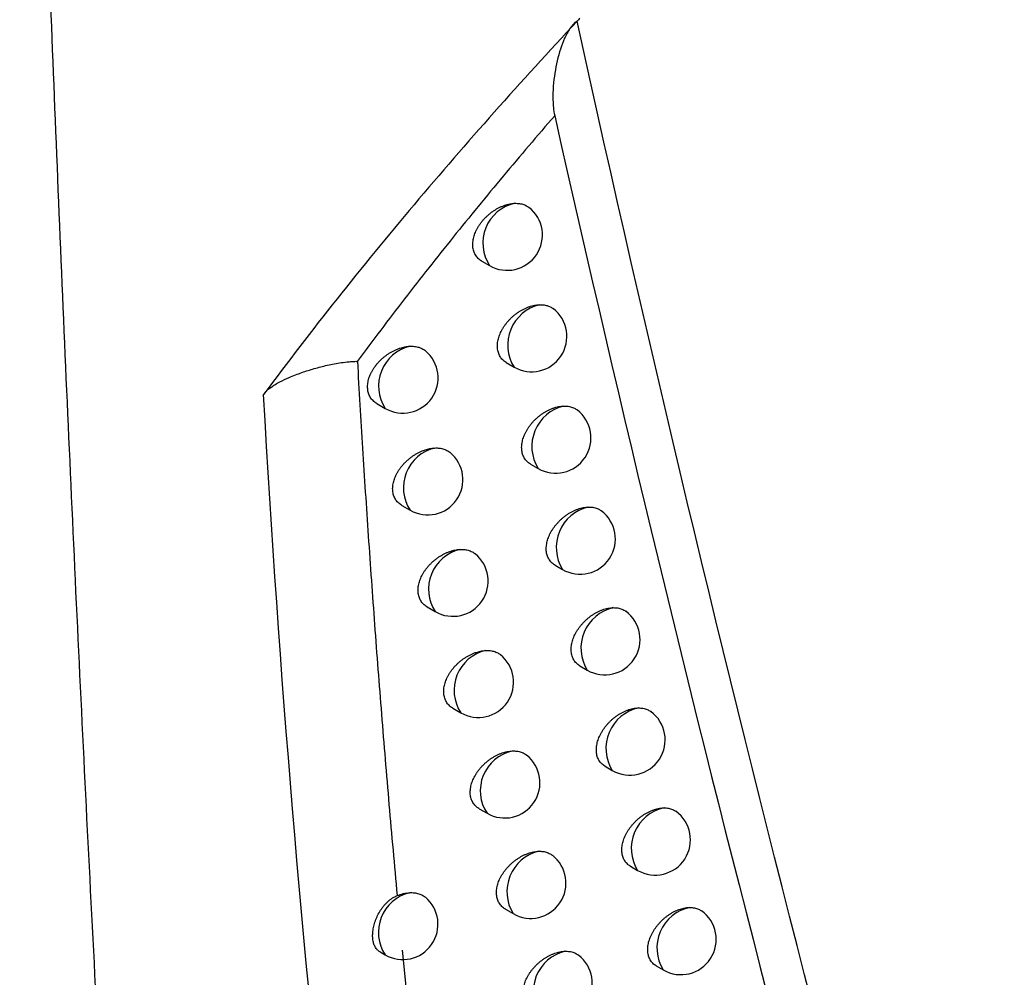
# Model space of a CAD drawing. Header units: millimetres. Extents: x -3.03 to 0.78, y -0.23 to 0.59.
# Tile 159 of 165: x 0.6116 to 0.6256, y 0.3117 to 0.3253. Entities that reach past the tile are written whole.
import ezdxf

# ---------------------------------------------------------------- set-up
doc = ezdxf.new("R2010")
doc.units = ezdxf.units.MM

msp = doc.modelspace()

# ---------------------------------------------------------------- linework, layer by layer
at = {"color": 7, "linetype": 'Continuous', "lineweight": 25}
for p, q in [((0.618139, 0.321851), (0.61825, 0.321787)), ((0.618487, 0.320411), (0.618597, 0.320348)), ((0.61665, 0.319831), (0.61677, 0.319761)), ((0.618831, 0.318972), (0.618939, 0.318909)), ((0.617005, 0.318385), (0.617122, 0.318317)), ((0.619179, 0.317537), (0.619285, 0.317476)), ((0.617364, 0.316945), (0.61748, 0.316878)), ((0.619531, 0.316108), (0.619635, 0.316048)), ((0.617727, 0.315509), (0.617841, 0.315444)), ((0.619888, 0.314684), (0.619991, 0.314625)), ((0.618103, 0.314082), (0.618215, 0.314017)), ((0.62025, 0.313265), (0.62035, 0.313207)), ((0.618474, 0.312657), (0.618584, 0.312593)), ((0.616697, 0.31205), (0.616768, 0.312009)), ((0.617011, 0.312074), (0.61709, 0.311269)), ((0.620616, 0.311851), (0.620715, 0.311794))]:
    msp.add_line(p, q, dxfattribs=at)
at = {"color": 9, "linetype": 'Continuous', "lineweight": 25}
for centre, radius, start, end in [((0.618733, 0.322106), 0.0005786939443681, 102.477704, 213.458937), ((0.619099, 0.320659), 0.0005908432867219, 103.901602, 211.76866), ((0.617256, 0.320079), 0.0005807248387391, 103.935062, 213.178066), ((0.61944, 0.319221), 0.0005901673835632, 103.552131, 211.845406), ((0.617608, 0.318635), 0.0005802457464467, 103.662736, 213.245151), ((0.619785, 0.317788), 0.0005894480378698, 103.182278, 211.92693), ((0.617964, 0.317196), 0.0005797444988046, 103.375607, 213.315313), ((0.620135, 0.31636), 0.0005886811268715, 102.790744, 212.013693), ((0.618325, 0.315762), 0.0005792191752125, 103.072869, 213.38879), ((0.620489, 0.314937), 0.0005878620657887, 102.376106, 212.106214), ((0.618697, 0.314336), 0.0005786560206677, 102.74576, 213.467461), ((0.620847, 0.313519), 0.000586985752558, 101.936806, 212.205081), ((0.619087, 0.312905), 0.0005910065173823, 104.197402, 211.760087), ((0.617253, 0.312327), 0.0005804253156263, 104.014091, 213.219198), ((0.62121, 0.312107), 0.0005860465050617, 101.471126, 212.310956), ((0.61946, 0.311486), 0.0005903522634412, 103.852589, 211.834954)]:
    msp.add_arc(centre, radius, start, end, dxfattribs=at)
at = {"color": 7, "linetype": 'Continuous', "lineweight": 25}
for centre, radius, end in [((0.6185, 0.32222), 0.0005, 51.920234), ((0.618847, 0.320781), 0.0005, 52.337075), ((0.61702, 0.320194), 0.0005, 50.057443), ((0.619188, 0.319342), 0.0005, 52.730242), ((0.617372, 0.31875), 0.0005, 50.477044), ((0.619535, 0.317909), 0.0005, 53.111771), ((0.61773, 0.317311), 0.0005000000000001, 50.884255), ((0.619885, 0.316481), 0.0005, 53.390768), ((0.618091, 0.315877), 0.0005, 51.278929), ((0.620241, 0.315058), 0.0005, 53.733459), ((0.618465, 0.31445), 0.0005, 51.752333), ((0.6206, 0.31364), 0.0005000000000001, 54.157194), ((0.618834, 0.313026), 0.0005000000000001, 52.165764), ((0.617018, 0.312442), 0.0005, 50.114254), ((0.620965, 0.312227), 0.0005, 54.502604), ((0.619208, 0.311608), 0.0005, 52.514299)]:
    msp.add_arc(centre, radius, 240.002688, end, dxfattribs=at)
for points, knots in [([(0.6368380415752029, 0.2916635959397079), (0.6355100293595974, 0.2961325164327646), (0.6342726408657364, 0.3006824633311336), (0.6319835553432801, 0.3099308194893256), (0.6309309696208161, 0.3146302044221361), (0.6290106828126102, 0.32417972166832), (0.6281425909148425, 0.3290318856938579), (0.6265928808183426, 0.3388675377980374), (0.625911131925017, 0.3438528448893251), (0.624735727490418, 0.3539588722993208), (0.6242403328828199, 0.3590824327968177), (0.6234381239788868, 0.36943760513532), (0.6231313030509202, 0.3746715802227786), (0.6224931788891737, 0.390542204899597), (0.6224405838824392, 0.4013468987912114), (0.622774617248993, 0.4123787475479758)], [0, 0, 0, 0, 0.125, 0.125, 0.2500000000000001, 0.2500000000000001, 0.3750000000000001, 0.3750000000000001, 0.5000000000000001, 0.5000000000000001, 0.6250000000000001, 0.6250000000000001, 0.7500000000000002, 0.7500000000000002, 1, 1, 1, 1]), ([(0.6135796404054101, 0.296241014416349), (0.6135166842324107, 0.2971817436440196), (0.6133912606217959, 0.2990558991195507), (0.6132135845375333, 0.3018623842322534), (0.6130443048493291, 0.3046513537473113), (0.6128839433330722, 0.3074231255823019), (0.6127321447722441, 0.3101774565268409), (0.6125887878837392, 0.3129142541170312), (0.6124536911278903, 0.3156333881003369), (0.6123266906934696, 0.318334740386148), (0.6122076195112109, 0.3210181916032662), (0.612096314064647, 0.3236836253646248), (0.611992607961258, 0.3263309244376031), (0.6118963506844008, 0.3289599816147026), (0.6118073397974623, 0.3315706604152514), (0.6117255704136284, 0.3341629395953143), (0.6116503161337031, 0.3367363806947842), (0.6116055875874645, 0.3384476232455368), (0.6115833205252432, 0.3392995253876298)], [0, 0, 0, 0, 0.0663551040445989, 0.132195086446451, 0.1975202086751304, 0.2623307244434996, 0.3266268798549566, 0.3904089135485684, 0.4536770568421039, 0.5164315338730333, 0.5786725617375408, 0.6404003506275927, 0.7016151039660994, 0.7623170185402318, 0.8225062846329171, 0.8821830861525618, 0.9413476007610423, 1, 1, 1, 1]), ([(0.6194921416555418, 0.3252554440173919), (0.6186962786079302, 0.3244014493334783), (0.6179222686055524, 0.323532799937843), (0.6164334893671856, 0.3217663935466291), (0.6157203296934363, 0.320870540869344), (0.6150444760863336, 0.3199597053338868)], [0, 0, 0, 0, 0.5, 0.5, 1, 1, 1, 1]), ([(0.6194922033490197, 0.3252555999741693), (0.6194488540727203, 0.3252302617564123), (0.61941791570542, 0.3251911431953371), (0.6193613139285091, 0.3251071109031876), (0.6193369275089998, 0.325060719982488), (0.6192709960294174, 0.3249139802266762), (0.6192369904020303, 0.3248070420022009), (0.6191834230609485, 0.3245800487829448), (0.6191638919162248, 0.3244595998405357), (0.6191496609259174, 0.3242683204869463), (0.6191474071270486, 0.3242027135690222), (0.6191512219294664, 0.3240652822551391), (0.6191558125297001, 0.3239945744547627), (0.6191739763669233, 0.323913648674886)], [0, 0, 0, 0, 0.1249999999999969, 0.1249999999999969, 0.2499999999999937, 0.2499999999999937, 0.4999999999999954, 0.4999999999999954, 0.7499999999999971, 0.7499999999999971, 0.8749999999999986, 0.8749999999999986, 1, 1, 1, 1]), ([(0.6191739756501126, 0.3239136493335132), (0.6190514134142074, 0.3237713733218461), (0.6188063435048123, 0.3234868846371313), (0.6184441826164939, 0.3230571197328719), (0.6180863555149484, 0.3226252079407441), (0.6177333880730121, 0.3221908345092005), (0.6173852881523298, 0.3217539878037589), (0.6170423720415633, 0.3213145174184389), (0.6167042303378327, 0.3208725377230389), (0.6164836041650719, 0.3205759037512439), (0.6163732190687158, 0.3204274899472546)], [0, 0, 0, 0, 0.124936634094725, 0.2498176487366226, 0.3746802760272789, 0.4995614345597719, 0.6244977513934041, 0.7495255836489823, 0.874681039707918, 1, 1, 1, 1]), ([(0.6181389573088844, 0.3218511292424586), (0.6181376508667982, 0.3218517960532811), (0.6181272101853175, 0.3218571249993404), (0.6181097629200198, 0.3218699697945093), (0.6180867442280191, 0.3218897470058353), (0.6180664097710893, 0.32191276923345), (0.6180492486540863, 0.3219379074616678), (0.6180353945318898, 0.3219647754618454), (0.6180246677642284, 0.3219931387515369), (0.6180168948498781, 0.3220236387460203), (0.6180123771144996, 0.3220553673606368), (0.6180110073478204, 0.3220878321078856), (0.6180126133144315, 0.3221208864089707), (0.6180172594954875, 0.3221551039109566), (0.6180249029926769, 0.3221897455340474), (0.618035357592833, 0.322224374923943), (0.6180485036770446, 0.3222589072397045), (0.6180644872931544, 0.3222936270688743), (0.6180831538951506, 0.3223280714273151), (0.6181042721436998, 0.3223618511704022), (0.6181277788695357, 0.3223949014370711), (0.6181537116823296, 0.3224271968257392), (0.6181819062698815, 0.3224584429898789), (0.6182120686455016, 0.3224882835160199), (0.61824415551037, 0.3225166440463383), (0.6182780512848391, 0.3225433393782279), (0.6183134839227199, 0.3225680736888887), (0.6183500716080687, 0.3225905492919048), (0.6183877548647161, 0.3226106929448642), (0.6184263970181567, 0.3226283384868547), (0.6184644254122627, 0.3226427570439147), (0.6185013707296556, 0.322654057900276), (0.6185371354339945, 0.3226624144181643), (0.618572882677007, 0.3226683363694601), (0.6185962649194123, 0.3226699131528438), (0.6186079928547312, 0.3226707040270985)], [0, 0, 0, 0, 0.0045009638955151, 0.0359703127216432, 0.0676707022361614, 0.1001140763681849, 0.1328201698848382, 0.1631191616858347, 0.1936378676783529, 0.224856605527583, 0.2563198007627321, 0.2858413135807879, 0.315569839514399, 0.3459489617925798, 0.3765514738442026, 0.4060199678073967, 0.4356877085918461, 0.4659746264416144, 0.4964713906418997, 0.5265953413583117, 0.5569183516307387, 0.5878572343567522, 0.6190039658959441, 0.6502045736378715, 0.6816111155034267, 0.7136572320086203, 0.7459204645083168, 0.7781656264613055, 0.8106280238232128, 0.8437722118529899, 0.8771510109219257, 0.9073979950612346, 0.9378239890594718, 0.9688141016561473, 1, 1, 1, 1]), ([(0.6186079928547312, 0.3226707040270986), (0.6186303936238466, 0.3226706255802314), (0.618664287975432, 0.3226705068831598), (0.6187062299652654, 0.3226623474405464), (0.6187361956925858, 0.3226533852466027), (0.6187718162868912, 0.3226387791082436), (0.6187938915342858, 0.3226229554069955), (0.6188081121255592, 0.3226127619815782)], [0, 0, 0, 0, 0.2909845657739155, 0.4402854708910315, 0.5906845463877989, 0.7363242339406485, 1, 1, 1, 1]), ([(0.6184873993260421, 0.3204111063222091), (0.6184861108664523, 0.3204117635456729), (0.6184757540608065, 0.3204170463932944), (0.6184584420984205, 0.3204298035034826), (0.6184355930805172, 0.32044946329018), (0.61841540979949, 0.3204723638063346), (0.6183983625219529, 0.320497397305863), (0.6183845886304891, 0.320524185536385), (0.6183739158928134, 0.3205524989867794), (0.6183661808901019, 0.3205829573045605), (0.6183616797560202, 0.3206146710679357), (0.6183603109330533, 0.3206471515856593), (0.6183619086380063, 0.3206802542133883), (0.6183665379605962, 0.3207145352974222), (0.6183741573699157, 0.3207492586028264), (0.6183845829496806, 0.3207839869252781), (0.6183976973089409, 0.3208186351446), (0.6184136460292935, 0.3208534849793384), (0.6184322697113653, 0.3208880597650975), (0.6184533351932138, 0.3209219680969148), (0.61847677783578, 0.3209551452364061), (0.6185026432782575, 0.3209875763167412), (0.618530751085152, 0.3210189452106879), (0.6185608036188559, 0.321048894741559), (0.6185927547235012, 0.3210773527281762), (0.6186265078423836, 0.3211041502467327), (0.6186617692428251, 0.3211289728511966), (0.6186981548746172, 0.3211515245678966), (0.6187356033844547, 0.321171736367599), (0.6187740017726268, 0.321189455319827), (0.6188120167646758, 0.3212040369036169), (0.6188491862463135, 0.3212155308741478), (0.6188854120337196, 0.321224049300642), (0.6189216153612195, 0.3212300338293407), (0.6189452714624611, 0.321231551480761), (0.6189571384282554, 0.3212323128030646)], [0, 0, 0, 0, 0.00445351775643, 0.0357979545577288, 0.0673718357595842, 0.099682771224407, 0.1322539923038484, 0.1624943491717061, 0.1929534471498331, 0.2241090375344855, 0.2555076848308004, 0.2850171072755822, 0.3147332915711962, 0.3450993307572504, 0.3756885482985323, 0.4051537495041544, 0.4348183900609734, 0.4651032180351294, 0.4955984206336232, 0.5256907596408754, 0.5559824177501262, 0.5868913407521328, 0.6180088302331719, 0.6491237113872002, 0.6804445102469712, 0.7124053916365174, 0.7445837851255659, 0.7766830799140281, 0.8089990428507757, 0.8419953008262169, 0.8752257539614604, 0.9059261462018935, 0.9368160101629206, 0.9683040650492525, 1, 1, 1, 1]), ([(0.6189571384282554, 0.3212323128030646), (0.6189793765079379, 0.3212321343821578), (0.6190130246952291, 0.321231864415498), (0.6190545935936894, 0.3212234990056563), (0.6190842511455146, 0.3212143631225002), (0.6191181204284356, 0.321200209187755), (0.6191387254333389, 0.3211851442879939), (0.6191515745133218, 0.3211757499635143)], [0, 0, 0, 0, 0.2976512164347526, 0.4503726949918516, 0.6042175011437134, 0.7531938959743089, 1, 1, 1, 1]), ([(0.6166498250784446, 0.3198307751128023), (0.6166483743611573, 0.3198315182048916), (0.6166375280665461, 0.3198370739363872), (0.6166194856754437, 0.3198503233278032), (0.6165958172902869, 0.3198705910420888), (0.6165749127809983, 0.3198941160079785), (0.616557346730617, 0.3199196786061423), (0.6165432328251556, 0.3199468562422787), (0.6165323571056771, 0.3199753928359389), (0.6165245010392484, 0.3200060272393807), (0.6165199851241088, 0.3200377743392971), (0.6165186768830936, 0.3200701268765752), (0.6165203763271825, 0.3201029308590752), (0.6165251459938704, 0.320136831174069), (0.6165329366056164, 0.3201710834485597), (0.6165435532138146, 0.3202052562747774), (0.6165568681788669, 0.3202392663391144), (0.6165730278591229, 0.3202734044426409), (0.616591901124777, 0.3203072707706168), (0.6166132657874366, 0.3203404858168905), (0.6166370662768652, 0.3203729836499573), (0.6166633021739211, 0.3204046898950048), (0.6166918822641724, 0.3204354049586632), (0.6167225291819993, 0.320464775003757), (0.6167552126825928, 0.3204927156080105), (0.6167897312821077, 0.3205189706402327), (0.6168259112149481, 0.3205433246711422), (0.6168633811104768, 0.3205654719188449), (0.6169020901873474, 0.3205853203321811), (0.6169417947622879, 0.3206026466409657), (0.6169798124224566, 0.3206163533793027), (0.617015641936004, 0.3206268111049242), (0.6170491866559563, 0.3206344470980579), (0.6170827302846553, 0.3206400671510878), (0.6171047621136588, 0.3206418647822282), (0.617115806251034, 0.320642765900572)], [0, 0, 0, 0, 0.0049421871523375, 0.0369502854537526, 0.0691965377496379, 0.1022122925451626, 0.1355016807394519, 0.1660398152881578, 0.1968017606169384, 0.2282786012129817, 0.2600057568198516, 0.2895710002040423, 0.3193441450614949, 0.3497703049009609, 0.3804204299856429, 0.4099084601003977, 0.4395948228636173, 0.4698956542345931, 0.5004039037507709, 0.5306817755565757, 0.5611576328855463, 0.5922434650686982, 0.6235340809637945, 0.6551321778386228, 0.6869363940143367, 0.7193783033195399, 0.7520357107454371, 0.7849490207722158, 0.8180821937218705, 0.851904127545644, 0.885962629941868, 0.9141188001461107, 0.942411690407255, 0.971132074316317, 1, 1, 1, 1]), ([(0.617115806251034, 0.3206427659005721), (0.6171273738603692, 0.3206432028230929), (0.6171505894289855, 0.3206440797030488), (0.6171843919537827, 0.3206416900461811), (0.6172173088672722, 0.3206364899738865), (0.6172485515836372, 0.3206282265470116), (0.617277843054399, 0.3206171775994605), (0.6173048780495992, 0.3206032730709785), (0.6173258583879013, 0.3205899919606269), (0.6173368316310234, 0.3205803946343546), (0.6173403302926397, 0.3205773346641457)], [0, 0, 0, 0, 0.1318196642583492, 0.264554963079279, 0.4001777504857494, 0.536798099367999, 0.6690952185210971, 0.8023173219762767, 0.9369717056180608, 0.9999999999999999, 0.9999999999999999, 0.9999999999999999, 0.9999999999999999]), ([(0.6150444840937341, 0.319959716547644), (0.6150510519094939, 0.3199698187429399), (0.615065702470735, 0.3199923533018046), (0.6150999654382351, 0.3200253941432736), (0.6151458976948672, 0.3200615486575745), (0.6152050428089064, 0.3200997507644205), (0.6152906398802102, 0.3201472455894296), (0.6154171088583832, 0.3202070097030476), (0.6155791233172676, 0.3202690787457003), (0.6157605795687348, 0.320326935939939), (0.6159458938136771, 0.3203747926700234), (0.6161119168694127, 0.3204071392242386), (0.6162335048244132, 0.3204219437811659), (0.6162985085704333, 0.3204270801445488), (0.6163337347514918, 0.3204280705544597), (0.6163582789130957, 0.3204300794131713), (0.6163679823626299, 0.3204272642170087), (0.616370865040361, 0.320426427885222)], [0, 0, 0, 0, 0.0341882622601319, 0.0762623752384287, 0.1264684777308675, 0.1845965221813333, 0.2499338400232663, 0.3588210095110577, 0.499873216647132, 0.6244452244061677, 0.7491611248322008, 0.874481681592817, 0.9371901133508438, 0.9623296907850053, 0.9828532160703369, 0.9949060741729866, 1, 1, 1, 1]), ([(0.6163744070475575, 0.3204290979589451), (0.6163982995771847, 0.3200178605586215), (0.6164463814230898, 0.3191902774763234), (0.6165280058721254, 0.317945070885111), (0.6166173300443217, 0.3166874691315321), (0.6167154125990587, 0.3154179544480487), (0.6168216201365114, 0.3141362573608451), (0.6168992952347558, 0.3132796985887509), (0.6169383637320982, 0.3128488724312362)], [0, 0, 0, 0, 0.1616291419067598, 0.3252659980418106, 0.4909158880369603, 0.6585843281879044, 0.8282770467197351, 1, 1, 1, 1]), ([(0.6188309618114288, 0.3189717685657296), (0.6188296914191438, 0.3189724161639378), (0.6188194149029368, 0.3189776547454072), (0.61880223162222, 0.3189903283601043), (0.6187795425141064, 0.3190098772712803), (0.6187595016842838, 0.3190326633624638), (0.6187425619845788, 0.3190575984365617), (0.6187288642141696, 0.3190843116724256), (0.6187182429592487, 0.3191125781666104), (0.6187105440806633, 0.319142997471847), (0.6187060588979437, 0.3191746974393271), (0.6187046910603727, 0.3192071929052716), (0.6187062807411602, 0.3192403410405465), (0.6187108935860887, 0.3192746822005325), (0.6187184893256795, 0.3193094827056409), (0.6187288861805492, 0.3193443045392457), (0.6187419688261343, 0.3193790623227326), (0.618757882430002, 0.319414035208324), (0.618776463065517, 0.3194487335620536), (0.6187974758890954, 0.3194827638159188), (0.6188208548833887, 0.3195160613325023), (0.6188466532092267, 0.3195486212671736), (0.618874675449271, 0.3195801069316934), (0.6189046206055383, 0.3196101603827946), (0.618936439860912, 0.3196387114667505), (0.618970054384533, 0.3196656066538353), (0.6190051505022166, 0.3196905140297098), (0.6190413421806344, 0.3197131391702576), (0.6190785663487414, 0.3197334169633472), (0.6191167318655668, 0.3197512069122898), (0.6191547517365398, 0.3197659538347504), (0.6191921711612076, 0.3197776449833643), (0.6192288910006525, 0.3197863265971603), (0.619265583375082, 0.3197923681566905), (0.6192895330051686, 0.31979381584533), (0.6193015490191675, 0.3197945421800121)], [0, 0, 0, 0, 0.0044039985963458, 0.0356250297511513, 0.0670739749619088, 0.0992543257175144, 0.1316926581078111, 0.1618710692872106, 0.1922672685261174, 0.2233565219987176, 0.25468748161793, 0.2841781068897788, 0.3138752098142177, 0.3442213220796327, 0.3747903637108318, 0.4042447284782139, 0.4338986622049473, 0.4641735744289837, 0.4946593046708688, 0.5247139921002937, 0.5549681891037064, 0.5858407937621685, 0.6169225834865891, 0.6479490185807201, 0.6791812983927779, 0.7110539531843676, 0.7431444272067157, 0.7750993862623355, 0.8072704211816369, 0.8401201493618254, 0.873203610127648, 0.9043792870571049, 0.9357557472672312, 0.9677673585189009, 1, 1, 1, 1]), ([(0.6193015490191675, 0.3197945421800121), (0.6193236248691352, 0.3197942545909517), (0.6193570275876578, 0.319793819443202), (0.6193982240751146, 0.3197852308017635), (0.6194275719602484, 0.3197759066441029), (0.6194597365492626, 0.3197622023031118), (0.6194789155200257, 0.319747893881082), (0.6194904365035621, 0.3197392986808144)], [0, 0, 0, 0, 0.3045586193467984, 0.460824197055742, 0.6182391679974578, 0.7706727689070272, 1, 1, 1, 1]), ([(0.6170047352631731, 0.3183851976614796), (0.6170033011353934, 0.318385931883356), (0.6169925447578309, 0.318391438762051), (0.6169746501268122, 0.3184045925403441), (0.616951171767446, 0.3184247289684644), (0.6169304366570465, 0.3184481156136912), (0.6169129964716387, 0.3184735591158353), (0.6168989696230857, 0.3185006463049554), (0.6168881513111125, 0.3185291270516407), (0.6168803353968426, 0.3185597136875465), (0.6168758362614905, 0.3185914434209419), (0.6168745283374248, 0.318623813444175), (0.616876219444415, 0.3186566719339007), (0.6168809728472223, 0.3186906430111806), (0.6168887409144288, 0.3187249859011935), (0.6168993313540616, 0.3187592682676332), (0.6169126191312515, 0.3187934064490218), (0.616928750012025, 0.318827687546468), (0.6169475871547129, 0.3188616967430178), (0.6169689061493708, 0.3188950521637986), (0.6169926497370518, 0.3189276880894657), (0.6170188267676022, 0.3189595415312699), (0.6170473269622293, 0.3189903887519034), (0.617077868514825, 0.3190198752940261), (0.6171104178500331, 0.3190479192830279), (0.6171447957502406, 0.3190742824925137), (0.6171808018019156, 0.3190987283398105), (0.6172180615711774, 0.3191209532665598), (0.6172565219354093, 0.3191408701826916), (0.6172959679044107, 0.3191582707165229), (0.6173338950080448, 0.31917210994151), (0.6173698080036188, 0.3191827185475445), (0.6174036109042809, 0.3191904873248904), (0.6174374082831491, 0.3191961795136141), (0.6174595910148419, 0.3191979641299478), (0.6174707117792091, 0.3191988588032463)], [0, 0, 0, 0, 0.004906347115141, 0.0367990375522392, 0.0689281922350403, 0.1018204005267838, 0.1349835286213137, 0.165485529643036, 0.1962104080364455, 0.2276466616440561, 0.2593317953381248, 0.2889161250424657, 0.3187082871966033, 0.3491532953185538, 0.3798222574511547, 0.4093403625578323, 0.4390572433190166, 0.469390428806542, 0.4999318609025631, 0.5302085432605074, 0.5606837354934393, 0.5917711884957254, 0.6230644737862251, 0.6545999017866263, 0.6863416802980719, 0.7187225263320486, 0.7513195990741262, 0.7840992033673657, 0.8170982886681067, 0.8507853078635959, 0.8847087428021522, 0.9131624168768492, 0.9417588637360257, 0.9708022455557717, 1, 1, 1, 1]), ([(0.6174707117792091, 0.3191988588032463), (0.6174822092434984, 0.3191992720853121), (0.6175052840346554, 0.3192001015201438), (0.6175388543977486, 0.3191976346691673), (0.6175715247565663, 0.3191923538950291), (0.6176025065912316, 0.3191840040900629), (0.6176315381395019, 0.3191728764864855), (0.6176582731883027, 0.3191588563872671), (0.6176779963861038, 0.3191462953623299), (0.6176878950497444, 0.3191375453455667), (0.6176903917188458, 0.3191353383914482)], [0, 0, 0, 0, 0.1341825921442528, 0.2692972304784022, 0.4073511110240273, 0.5464204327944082, 0.681089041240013, 0.8166992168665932, 0.9537673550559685, 1, 1, 1, 1]), ([(0.6191789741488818, 0.3175374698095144), (0.6191777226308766, 0.3175381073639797), (0.6191675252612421, 0.3175433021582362), (0.6191504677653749, 0.3175558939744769), (0.6191279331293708, 0.317575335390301), (0.6191080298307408, 0.3175980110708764), (0.6190911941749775, 0.3176228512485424), (0.6190775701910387, 0.3176494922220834), (0.6190669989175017, 0.3176777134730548), (0.6190593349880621, 0.3177080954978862), (0.6190548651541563, 0.3177397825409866), (0.6190534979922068, 0.3177722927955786), (0.6190550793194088, 0.3178054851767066), (0.6190596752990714, 0.3178398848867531), (0.6190672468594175, 0.3178747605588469), (0.6190776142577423, 0.3179096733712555), (0.6190906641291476, 0.3179445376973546), (0.6191065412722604, 0.3179796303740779), (0.6191250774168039, 0.3180144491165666), (0.6191460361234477, 0.3180485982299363), (0.6191693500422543, 0.3180820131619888), (0.6191950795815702, 0.3181146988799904), (0.6192230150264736, 0.3181462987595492), (0.6192528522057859, 0.3181764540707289), (0.6192845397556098, 0.3182050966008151), (0.6193180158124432, 0.3182320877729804), (0.6193529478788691, 0.318257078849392), (0.6193889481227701, 0.318279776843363), (0.6194259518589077, 0.318300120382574), (0.6194638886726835, 0.3183179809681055), (0.6195019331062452, 0.3183329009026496), (0.6195396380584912, 0.3183447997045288), (0.619576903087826, 0.3183536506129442), (0.619614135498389, 0.3183597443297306), (0.6196384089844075, 0.3183611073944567), (0.6196505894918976, 0.3183617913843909)], [0, 0, 0, 0, 0.0043501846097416, 0.0354453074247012, 0.0667668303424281, 0.0988142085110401, 0.1311173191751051, 0.1612283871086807, 0.191556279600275, 0.2225737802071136, 0.253831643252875, 0.2832959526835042, 0.3129664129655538, 0.3432849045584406, 0.3738260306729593, 0.4032613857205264, 0.4328963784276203, 0.463152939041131, 0.4936206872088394, 0.5236302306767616, 0.5538394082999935, 0.5846679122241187, 0.6157061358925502, 0.6466384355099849, 0.6777764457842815, 0.7095549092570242, 0.7415514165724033, 0.7733588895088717, 0.8053818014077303, 0.8380816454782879, 0.8710146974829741, 0.9027037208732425, 0.9346061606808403, 0.9671851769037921, 1, 1, 1, 1]), ([(0.6196505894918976, 0.3183617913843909), (0.6196724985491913, 0.3183613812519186), (0.6197056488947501, 0.3183607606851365), (0.6197464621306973, 0.3183519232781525), (0.6197754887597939, 0.3183423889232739), (0.6198059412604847, 0.3183291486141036), (0.6198236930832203, 0.3183156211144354), (0.6198338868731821, 0.3183078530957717)], [0, 0, 0, 0, 0.3119629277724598, 0.4720275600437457, 0.6332695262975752, 0.7894090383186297, 0.9999999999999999, 0.9999999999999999, 0.9999999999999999, 0.9999999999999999]), ([(0.6173638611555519, 0.3169447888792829), (0.6173624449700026, 0.316945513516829), (0.6173517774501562, 0.3169509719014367), (0.6173340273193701, 0.3169640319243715), (0.6173107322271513, 0.3169840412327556), (0.6172901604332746, 0.3170072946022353), (0.6172728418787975, 0.3170326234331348), (0.6172588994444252, 0.3170596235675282), (0.6172481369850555, 0.3170880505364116), (0.6172403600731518, 0.3171185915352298), (0.6172358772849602, 0.3171503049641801), (0.6172345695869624, 0.3171826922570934), (0.6172362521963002, 0.3172156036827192), (0.6172409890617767, 0.3172496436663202), (0.6172487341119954, 0.3172840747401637), (0.6172592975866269, 0.3173184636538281), (0.6172725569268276, 0.3173527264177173), (0.6172886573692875, 0.317387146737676), (0.6173074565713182, 0.317421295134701), (0.6173287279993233, 0.3174547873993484), (0.6173524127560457, 0.3174875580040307), (0.6173785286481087, 0.3175195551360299), (0.6174069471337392, 0.3175505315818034), (0.6174373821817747, 0.3175801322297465), (0.6174697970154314, 0.3176082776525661), (0.6175040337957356, 0.3176347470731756), (0.6175398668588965, 0.3176592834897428), (0.6175769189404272, 0.3176815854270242), (0.6176151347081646, 0.317701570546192), (0.6176543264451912, 0.3177190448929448), (0.6176921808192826, 0.3177330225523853), (0.6177282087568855, 0.3177437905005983), (0.6177623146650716, 0.3177516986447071), (0.6177964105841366, 0.3177574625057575), (0.6178187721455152, 0.3177592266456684), (0.6178299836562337, 0.3177601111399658)], [0, 0, 0, 0, 0.004864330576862, 0.0366409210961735, 0.0686523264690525, 0.101420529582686, 0.134457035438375, 0.1649185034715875, 0.1956019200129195, 0.226993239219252, 0.2586320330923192, 0.2882284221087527, 0.3180325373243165, 0.3484892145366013, 0.3791697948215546, 0.4087101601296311, 0.4384496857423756, 0.4688071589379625, 0.4993736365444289, 0.529642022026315, 0.5601093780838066, 0.5911910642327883, 0.6224795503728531, 0.6539471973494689, 0.6856213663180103, 0.7179357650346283, 0.7504670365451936, 0.7831108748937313, 0.815973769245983, 0.8495236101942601, 0.8833096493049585, 0.9120951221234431, 0.9410301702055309, 0.9704340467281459, 1, 1, 1, 1]), ([(0.6178299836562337, 0.3177601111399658), (0.6178414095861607, 0.3177604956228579), (0.6178643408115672, 0.3177612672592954), (0.6178976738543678, 0.3177587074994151), (0.6179300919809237, 0.3177533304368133), (0.6179608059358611, 0.317744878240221), (0.617989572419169, 0.317733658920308), (0.6180159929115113, 0.3177195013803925), (0.6180344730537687, 0.3177076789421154), (0.6180433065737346, 0.3176997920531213), (0.6180448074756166, 0.3176984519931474)], [0, 0, 0, 0, 0.1366666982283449, 0.2742826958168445, 0.4148923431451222, 0.5565362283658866, 0.6936979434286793, 0.8318186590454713, 0.9714243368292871, 1, 1, 1, 1]), ([(0.6195314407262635, 0.3161082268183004), (0.6195302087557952, 0.3161088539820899), (0.6195200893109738, 0.3161140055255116), (0.6195031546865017, 0.3161265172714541), (0.6194807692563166, 0.3161458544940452), (0.6194609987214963, 0.3161684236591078), (0.6194442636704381, 0.3161931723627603), (0.6194307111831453, 0.3162197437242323), (0.619420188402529, 0.3162479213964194), (0.6194125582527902, 0.3162782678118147), (0.6194081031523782, 0.3163099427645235), (0.619406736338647, 0.3163424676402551), (0.6194083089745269, 0.3163757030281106), (0.6194128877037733, 0.3164101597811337), (0.6194204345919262, 0.3164451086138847), (0.6194307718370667, 0.3164801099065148), (0.6194437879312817, 0.3165150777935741), (0.619459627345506, 0.3165502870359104), (0.6194781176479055, 0.3165852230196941), (0.6194990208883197, 0.3166194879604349), (0.6195222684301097, 0.316653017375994), (0.6195479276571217, 0.3166858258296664), (0.6195757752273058, 0.3167175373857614), (0.6196055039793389, 0.3167477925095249), (0.619637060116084, 0.316776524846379), (0.6196703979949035, 0.3168036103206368), (0.6197051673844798, 0.31682868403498), (0.6197409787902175, 0.3168514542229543), (0.6197777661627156, 0.3168718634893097), (0.6198154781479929, 0.3168897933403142), (0.6198534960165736, 0.3169048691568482), (0.6198913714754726, 0.3169169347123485), (0.6199290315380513, 0.3169259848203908), (0.619966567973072, 0.3169319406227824), (0.6199915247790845, 0.3169337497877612), (0.6200039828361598, 0.3169340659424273), (0.6200042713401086, 0.3169340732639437)], [0, 0, 0, 0, 0.0042925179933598, 0.0352588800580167, 0.0664501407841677, 0.0983617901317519, 0.1305269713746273, 0.1605650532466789, 0.1908189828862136, 0.2217590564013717, 0.2529381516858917, 0.2823684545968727, 0.3120045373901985, 0.3422875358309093, 0.3727928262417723, 0.4022008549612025, 0.4318085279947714, 0.4620381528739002, 0.4924792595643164, 0.522436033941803, 0.552592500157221, 0.5833689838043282, 0.6143556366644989, 0.6451879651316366, 0.6762258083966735, 0.7079039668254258, 0.739800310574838, 0.7714569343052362, 0.8033283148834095, 0.8358747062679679, 0.8686537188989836, 0.9007087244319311, 0.9329872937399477, 0.9659758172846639, 0.9992120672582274, 1, 1, 1, 1]), ([(0.6200042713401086, 0.3169340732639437), (0.6200260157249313, 0.3169335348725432), (0.620058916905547, 0.316932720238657), (0.6200992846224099, 0.31692354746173), (0.6201281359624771, 0.3169139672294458), (0.6201546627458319, 0.3169012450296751), (0.620172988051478, 0.3168906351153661), (0.620181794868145, 0.3168834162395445), (0.620183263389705, 0.3168822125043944)], [0, 0, 0, 0, 0.3189462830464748, 0.4825939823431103, 0.6474453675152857, 0.8070801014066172, 0.9678309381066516, 1, 1, 1, 1]), ([(0.6177272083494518, 0.3155095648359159), (0.6177258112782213, 0.3155102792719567), (0.6177152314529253, 0.3155156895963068), (0.6176976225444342, 0.3155286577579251), (0.617674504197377, 0.3155485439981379), (0.6176540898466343, 0.3155716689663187), (0.6176368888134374, 0.3155968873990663), (0.6176230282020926, 0.3156238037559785), (0.6176123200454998, 0.3156521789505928), (0.6176045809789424, 0.3156826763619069), (0.6176001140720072, 0.3157143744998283), (0.6175988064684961, 0.31574677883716), (0.6176004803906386, 0.3157797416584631), (0.6176052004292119, 0.3158138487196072), (0.6176129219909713, 0.3158483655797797), (0.6176234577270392, 0.3158828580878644), (0.6176366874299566, 0.3159172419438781), (0.6176527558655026, 0.3159517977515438), (0.6176715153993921, 0.3159860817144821), (0.6176927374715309, 0.3160197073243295), (0.6177163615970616, 0.3160526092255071), (0.6177424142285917, 0.3160847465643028), (0.6177707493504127, 0.3161158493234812), (0.6178010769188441, 0.3161455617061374), (0.6178333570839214, 0.3161738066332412), (0.6178674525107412, 0.3162003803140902), (0.6179031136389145, 0.3162250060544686), (0.617939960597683, 0.3162473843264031), (0.6179779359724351, 0.316267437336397), (0.618016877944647, 0.3162849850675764), (0.6180546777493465, 0.3162991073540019), (0.6180908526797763, 0.3163100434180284), (0.6181253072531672, 0.3163180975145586), (0.6181597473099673, 0.3163239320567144), (0.6181823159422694, 0.3163256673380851), (0.6181936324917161, 0.3163265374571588)], [0, 0, 0, 0, 0.00481669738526, 0.036476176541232, 0.0683688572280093, 0.1010122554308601, 0.1339214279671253, 0.1643377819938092, 0.1949751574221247, 0.2263170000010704, 0.257904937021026, 0.2875062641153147, 0.3173151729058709, 0.3477762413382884, 0.3784611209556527, 0.4080158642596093, 0.4377700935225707, 0.4681437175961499, 0.4987270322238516, 0.5289799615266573, 0.5594322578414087, 0.5905007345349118, 0.6217768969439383, 0.6531715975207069, 0.6847729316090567, 0.7170154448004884, 0.7494753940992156, 0.7819812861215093, 0.8147057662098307, 0.8481160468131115, 0.8817622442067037, 0.9109143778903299, 0.9402237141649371, 0.9700264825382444, 1, 1, 1, 1]), ([(0.6181936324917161, 0.3163265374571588), (0.6182049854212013, 0.3163268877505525), (0.618227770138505, 0.316327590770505), (0.6182608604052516, 0.3163249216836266), (0.6182930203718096, 0.3163194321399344), (0.6183234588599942, 0.3163108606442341), (0.618351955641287, 0.3162995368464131), (0.6183780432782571, 0.3162852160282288), (0.6183952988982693, 0.3162741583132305), (0.6184030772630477, 0.3162671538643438), (0.6184035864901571, 0.3162666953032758)], [0, 0, 0, 0, 0.139284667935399, 0.2795368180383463, 0.4228399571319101, 0.567197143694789, 0.7069863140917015, 0.8477528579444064, 0.9900328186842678, 1, 1, 1, 1]), ([(0.6198883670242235, 0.3146840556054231), (0.6198871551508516, 0.3146846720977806), (0.6198771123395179, 0.314689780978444), (0.6198602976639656, 0.3147022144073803), (0.6198380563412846, 0.3147214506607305), (0.6198184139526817, 0.3147439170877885), (0.6198017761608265, 0.3147685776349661), (0.6197882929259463, 0.3147950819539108), (0.619777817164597, 0.3148232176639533), (0.6197702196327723, 0.3148535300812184), (0.6197657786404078, 0.3148851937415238), (0.619764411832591, 0.3149177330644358), (0.6197659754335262, 0.314951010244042), (0.6197705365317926, 0.3149855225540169), (0.6197780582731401, 0.315020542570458), (0.6197883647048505, 0.3150556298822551), (0.6198013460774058, 0.3150906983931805), (0.6198171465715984, 0.3151260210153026), (0.6198355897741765, 0.3151610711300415), (0.6198564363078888, 0.3151954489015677), (0.6198796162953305, 0.3152290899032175), (0.6199052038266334, 0.3152620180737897), (0.6199329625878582, 0.3152938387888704), (0.6199625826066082, 0.3153241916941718), (0.6199940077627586, 0.315353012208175), (0.6200272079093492, 0.3153801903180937), (0.6200618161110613, 0.315405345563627), (0.6200974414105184, 0.3154281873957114), (0.6201340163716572, 0.3154486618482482), (0.6201715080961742, 0.3154666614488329), (0.6202092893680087, 0.3154818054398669), (0.6202469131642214, 0.3154939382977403), (0.6202843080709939, 0.3155030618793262), (0.6203215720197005, 0.3155090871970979), (0.6203475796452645, 0.3155110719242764), (0.6203611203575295, 0.3155113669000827), (0.620362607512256, 0.3155113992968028)], [0, 0, 0, 0, 0.0042314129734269, 0.0350657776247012, 0.0661235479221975, 0.0978963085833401, 0.1299204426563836, 0.1598796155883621, 0.1900536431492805, 0.2209103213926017, 0.2520046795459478, 0.2813930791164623, 0.3109868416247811, 0.3412262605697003, 0.3716875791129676, 0.4010597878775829, 0.430631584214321, 0.4608255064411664, 0.4912311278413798, 0.5211273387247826, 0.5512232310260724, 0.5819396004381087, 0.6128665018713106, 0.6435928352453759, 0.6745244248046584, 0.7060959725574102, 0.7378857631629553, 0.7693879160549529, 0.8011040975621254, 0.8334932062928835, 0.8661142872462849, 0.8979852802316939, 0.9300785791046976, 0.962877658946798, 0.9959229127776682, 0.9999999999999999, 0.9999999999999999, 0.9999999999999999, 0.9999999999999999]), ([(0.620362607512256, 0.3155113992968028), (0.620384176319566, 0.315510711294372), (0.6204168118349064, 0.3155096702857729), (0.6204567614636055, 0.3155001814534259), (0.6204852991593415, 0.3154903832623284), (0.6205114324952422, 0.3154773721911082), (0.6205283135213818, 0.3154675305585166), (0.620535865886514, 0.3154612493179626), (0.6205361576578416, 0.3154610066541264)], [0, 0, 0, 0, 0.3273625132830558, 0.4953284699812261, 0.6645298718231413, 0.8283769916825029, 0.9933696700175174, 1, 1, 1, 1]), ([(0.6181027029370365, 0.3140821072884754), (0.6181013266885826, 0.3140828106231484), (0.6180908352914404, 0.3140881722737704), (0.6180733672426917, 0.3141010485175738), (0.6180504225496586, 0.3141208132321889), (0.6180301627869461, 0.3141438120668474), (0.6180130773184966, 0.3141689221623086), (0.6179992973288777, 0.3141957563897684), (0.6179886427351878, 0.314224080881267), (0.6179809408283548, 0.3142545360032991), (0.617976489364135, 0.3142862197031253), (0.6179751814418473, 0.3143186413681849), (0.6179768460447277, 0.3143516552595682), (0.6179815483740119, 0.3143858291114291), (0.6179892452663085, 0.3144204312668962), (0.6179997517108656, 0.3144550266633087), (0.6180129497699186, 0.3144895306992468), (0.6180289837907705, 0.3145242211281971), (0.6180477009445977, 0.3145586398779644), (0.6180688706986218, 0.3145923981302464), (0.6180924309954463, 0.3146254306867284), (0.6181184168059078, 0.3146577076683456), (0.6181466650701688, 0.3146889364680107), (0.6181768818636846, 0.3147187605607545), (0.6182090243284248, 0.3147471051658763), (0.6182429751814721, 0.3147737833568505), (0.6182784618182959, 0.3147984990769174), (0.6183151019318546, 0.3148209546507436), (0.6183528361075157, 0.3148410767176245), (0.6183915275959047, 0.3148586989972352), (0.6184292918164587, 0.3148729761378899), (0.6184656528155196, 0.3148840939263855), (0.6185005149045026, 0.3148923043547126), (0.6185353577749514, 0.3148982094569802), (0.6185581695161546, 0.3148999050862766), (0.6185696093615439, 0.3149007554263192)], [0, 0, 0, 0, 0.0047617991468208, 0.0363000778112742, 0.0680699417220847, 0.1005844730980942, 0.1333622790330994, 0.1637274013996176, 0.1943125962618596, 0.2255987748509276, 0.2571296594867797, 0.2867282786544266, 0.3165342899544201, 0.3469919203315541, 0.3776732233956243, 0.40723408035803, 0.4369946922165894, 0.4673759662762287, 0.4979675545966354, 0.5281968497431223, 0.5586258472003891, 0.5896726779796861, 0.6209280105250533, 0.6522424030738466, 0.6837634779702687, 0.7159264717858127, 0.7483073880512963, 0.7806696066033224, 0.813249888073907, 0.8465146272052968, 0.8800149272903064, 0.9095806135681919, 0.9393122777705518, 0.969565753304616, 1, 1, 1, 1]), ([(0.6185696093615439, 0.3149007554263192), (0.6185920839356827, 0.3149008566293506), (0.6186260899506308, 0.3149010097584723), (0.6186682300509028, 0.3148932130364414), (0.618698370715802, 0.3148845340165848), (0.6187352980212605, 0.3148697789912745), (0.6187584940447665, 0.3148535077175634), (0.6187737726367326, 0.3148427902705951)], [0, 0, 0, 0, 0.2860161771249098, 0.432767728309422, 0.5805986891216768, 0.7237517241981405, 1, 1, 1, 1]), ([(0.620249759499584, 0.3132649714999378), (0.6202485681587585, 0.3132655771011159), (0.620238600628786, 0.3132706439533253), (0.6202219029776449, 0.3132830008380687), (0.6201998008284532, 0.3133021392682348), (0.6201802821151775, 0.3133245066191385), (0.6201637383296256, 0.3133490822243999), (0.6201503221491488, 0.3133755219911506), (0.6201398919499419, 0.3134036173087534), (0.6201323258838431, 0.3134338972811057), (0.6201278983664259, 0.3134655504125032), (0.6201265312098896, 0.3134981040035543), (0.6201280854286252, 0.3135314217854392), (0.6201326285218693, 0.3135659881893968), (0.6201401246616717, 0.3136010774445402), (0.6201503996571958, 0.313636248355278), (0.6201633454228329, 0.3136714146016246), (0.6201791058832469, 0.3137068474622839), (0.6201975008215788, 0.3137420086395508), (0.6202182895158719, 0.3137764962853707), (0.6202414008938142, 0.3138102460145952), (0.6202669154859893, 0.3138432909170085), (0.620294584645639, 0.3138752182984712), (0.6203240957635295, 0.3139056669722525), (0.62035539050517, 0.3139345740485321), (0.6203884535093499, 0.3139618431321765), (0.6204229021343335, 0.3139870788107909), (0.6204583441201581, 0.3140099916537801), (0.6204947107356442, 0.3140305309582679), (0.6205319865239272, 0.3140485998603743), (0.6205695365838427, 0.3140638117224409), (0.6206069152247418, 0.3140760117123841), (0.6206440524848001, 0.3140852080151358), (0.620681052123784, 0.314091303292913), (0.6207081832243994, 0.314093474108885), (0.620722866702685, 0.3140937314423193), (0.6207256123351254, 0.314093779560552)], [0, 0, 0, 0, 0.0041672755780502, 0.0348661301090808, 0.0657869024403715, 0.0974173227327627, 0.1292969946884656, 0.1591711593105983, 0.1892591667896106, 0.2200262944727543, 0.2510297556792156, 0.2803682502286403, 0.3099116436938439, 0.3400992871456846, 0.3705083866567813, 0.3998362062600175, 0.4293634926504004, 0.4595128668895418, 0.4898740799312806, 0.519701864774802, 0.5497292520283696, 0.5803773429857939, 0.611236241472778, 0.6418504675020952, 0.6726696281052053, 0.7041281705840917, 0.7358049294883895, 0.7671488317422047, 0.7987059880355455, 0.8309338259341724, 0.8633929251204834, 0.8950780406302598, 0.9269841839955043, 0.9595918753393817, 0.9924441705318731, 1, 1, 1, 1]), ([(0.6207256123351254, 0.314093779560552), (0.6207363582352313, 0.3140936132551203), (0.6207579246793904, 0.3140932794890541), (0.6207889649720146, 0.3140890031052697), (0.6208189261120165, 0.3140818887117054), (0.6208469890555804, 0.3140716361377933), (0.6208718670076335, 0.3140594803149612), (0.6208861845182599, 0.3140495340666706), (0.6208927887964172, 0.3140449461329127)], [0, 0, 0, 0, 0.168487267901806, 0.3381448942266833, 0.5114932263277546, 0.6861165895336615, 0.8552141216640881, 1, 1, 1, 1]), ([(0.6184741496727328, 0.3126572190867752), (0.6184727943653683, 0.3126579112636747), (0.6184623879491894, 0.3126632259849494), (0.6184450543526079, 0.3126760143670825), (0.6184222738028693, 0.3126956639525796), (0.6184021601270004, 0.3127185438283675), (0.6183851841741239, 0.3127435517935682), (0.6183714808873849, 0.3127703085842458), (0.6183608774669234, 0.3127985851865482), (0.6183532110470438, 0.3128290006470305), (0.6183487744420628, 0.3128606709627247), (0.6183474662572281, 0.3128931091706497), (0.6183491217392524, 0.3129261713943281), (0.6183538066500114, 0.3129604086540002), (0.6183614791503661, 0.312995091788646), (0.6183719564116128, 0.3130297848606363), (0.6183851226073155, 0.3130644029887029), (0.6184011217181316, 0.3130992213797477), (0.6184197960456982, 0.3131337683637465), (0.6184409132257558, 0.3131676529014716), (0.6184644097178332, 0.3132008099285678), (0.6184903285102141, 0.3132332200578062), (0.6185184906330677, 0.3132645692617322), (0.6185485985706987, 0.3132945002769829), (0.6185806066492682, 0.3133229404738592), (0.6186144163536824, 0.313349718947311), (0.6186497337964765, 0.3133745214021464), (0.6186861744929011, 0.3133970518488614), (0.6187236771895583, 0.3134172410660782), (0.618762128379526, 0.3134349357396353), (0.6187998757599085, 0.313449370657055), (0.6188364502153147, 0.3134606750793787), (0.6188717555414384, 0.3134690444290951), (0.6189070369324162, 0.3134750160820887), (0.6189301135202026, 0.3134766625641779), (0.618941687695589, 0.3134774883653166)], [0, 0, 0, 0, 0.0047045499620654, 0.0361228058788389, 0.0677710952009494, 0.1001582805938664, 0.1328063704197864, 0.163116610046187, 0.1936459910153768, 0.2248729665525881, 0.2563433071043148, 0.2859321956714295, 0.3157282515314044, 0.3461752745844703, 0.3768457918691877, 0.4064049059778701, 0.4361639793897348, 0.4665447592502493, 0.4971363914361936, 0.5273356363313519, 0.5577348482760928, 0.5887532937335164, 0.619980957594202, 0.6512118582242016, 0.6826494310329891, 0.7147294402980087, 0.7470277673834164, 0.7792473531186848, 0.8116844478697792, 0.8448045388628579, 0.8781597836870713, 0.9081638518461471, 0.938343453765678, 0.9690758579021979, 1, 1, 1, 1]), ([(0.618941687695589, 0.3134774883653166), (0.6189640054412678, 0.3134774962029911), (0.6189977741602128, 0.3134775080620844), (0.6190395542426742, 0.3134695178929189), (0.6190693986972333, 0.3134606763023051), (0.6191046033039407, 0.3134463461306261), (0.6191263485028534, 0.3134307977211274), (0.6191402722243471, 0.3134208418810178)], [0, 0, 0, 0, 0.2922733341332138, 0.4422353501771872, 0.5933003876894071, 0.7395851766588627, 1, 1, 1, 1]), ([(0.6166965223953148, 0.3120503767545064), (0.6166963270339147, 0.3120504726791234), (0.6166886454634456, 0.3120542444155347), (0.6166687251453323, 0.3120691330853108), (0.6166452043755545, 0.3120928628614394), (0.6166264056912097, 0.3121225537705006), (0.6166105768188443, 0.3121555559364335), (0.6165993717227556, 0.3121935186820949), (0.6165930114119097, 0.3122354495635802), (0.6165907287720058, 0.3122688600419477), (0.6165909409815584, 0.3123035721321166), (0.6165935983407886, 0.3123394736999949), (0.6165987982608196, 0.3123768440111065), (0.6166065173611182, 0.3124148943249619), (0.6166166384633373, 0.3124531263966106), (0.6166291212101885, 0.3124914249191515), (0.6166441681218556, 0.3125300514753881), (0.6166672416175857, 0.3125805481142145), (0.6166949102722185, 0.3126296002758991), (0.6167267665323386, 0.3126757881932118), (0.6167527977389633, 0.3127087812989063), (0.6167805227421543, 0.3127394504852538), (0.616809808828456, 0.3127676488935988), (0.6168412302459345, 0.3127934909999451), (0.6168830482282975, 0.3128229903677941), (0.6169167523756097, 0.3128387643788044), (0.6169382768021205, 0.3128488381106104)], [0, 0, 0, 0, 0.0009709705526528, 0.0381783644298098, 0.1117762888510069, 0.1491275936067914, 0.1870174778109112, 0.2607228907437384, 0.2985392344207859, 0.3366335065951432, 0.3734037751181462, 0.4104293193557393, 0.4482599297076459, 0.4863687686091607, 0.5231404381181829, 0.5601678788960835, 0.5980034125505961, 0.6361192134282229, 0.7096898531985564, 0.7474559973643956, 0.7855089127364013, 0.8219283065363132, 0.858612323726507, 0.8957148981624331, 0.9334005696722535, 1, 1, 1, 1]), ([(0.6171125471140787, 0.3128904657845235), (0.6171241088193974, 0.3128909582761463), (0.6171473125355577, 0.3128919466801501), (0.6171811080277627, 0.3128897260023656), (0.6172140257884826, 0.3128846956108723), (0.6172452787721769, 0.3128765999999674), (0.6172745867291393, 0.3128657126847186), (0.6173016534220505, 0.3128519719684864), (0.6173229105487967, 0.3128386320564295), (0.6173341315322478, 0.3128288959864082), (0.6173378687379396, 0.3128256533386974)], [0, 0, 0, 0, 0.1312664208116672, 0.2634445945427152, 0.3984980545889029, 0.5345448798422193, 0.6662867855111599, 0.7989498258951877, 0.9330392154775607, 1, 1, 1, 1]), ([(0.6206156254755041, 0.3118509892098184), (0.6206144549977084, 0.311851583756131), (0.6206045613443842, 0.3118566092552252), (0.6205879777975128, 0.3118688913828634), (0.620566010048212, 0.3118879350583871), (0.6205466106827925, 0.3119102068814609), (0.6205301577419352, 0.311934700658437), (0.6205168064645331, 0.3119610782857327), (0.620506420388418, 0.3119891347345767), (0.6204988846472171, 0.3120193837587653), (0.6204944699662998, 0.3120510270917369), (0.6204931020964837, 0.3120835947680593), (0.6204946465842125, 0.3121169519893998), (0.6204991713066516, 0.3121515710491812), (0.6205066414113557, 0.3121867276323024), (0.6205168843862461, 0.3122219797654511), (0.6205297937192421, 0.3122572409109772), (0.6205455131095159, 0.3122927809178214), (0.6205638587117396, 0.3123280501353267), (0.620584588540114, 0.3123626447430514), (0.6206076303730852, 0.3123965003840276), (0.6206330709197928, 0.3124296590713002), (0.6206606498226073, 0.3124616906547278), (0.6206900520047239, 0.3124922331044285), (0.6207212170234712, 0.312521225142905), (0.6207541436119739, 0.3125485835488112), (0.6207884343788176, 0.3125738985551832), (0.6208236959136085, 0.312596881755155), (0.620859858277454, 0.3126174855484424), (0.6208969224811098, 0.3126356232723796), (0.6209342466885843, 0.3126509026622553), (0.6209713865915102, 0.3126631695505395), (0.621008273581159, 0.3126724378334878), (0.6210450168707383, 0.3126786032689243), (0.6210733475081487, 0.3126809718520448), (0.6210892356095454, 0.3126811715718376), (0.6210933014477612, 0.312681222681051)], [0, 0, 0, 0, 0.0041004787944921, 0.0346599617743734, 0.0654398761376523, 0.0969241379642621, 0.1286555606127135, 0.1584383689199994, 0.1884339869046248, 0.2191051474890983, 0.2500112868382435, 0.279291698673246, 0.3087764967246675, 0.338903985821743, 0.3692524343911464, 0.3985271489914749, 0.428001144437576, 0.4580969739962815, 0.4884047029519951, 0.5181560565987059, 0.5481068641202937, 0.5786783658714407, 0.6094608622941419, 0.6399567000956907, 0.6706570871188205, 0.7019960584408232, 0.7335531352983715, 0.7647347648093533, 0.7961288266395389, 0.8281911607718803, 0.8604839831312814, 0.8919810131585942, 0.9236977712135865, 0.9561117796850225, 0.9887688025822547, 1, 1, 1, 1]), ([(0.6210933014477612, 0.312681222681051), (0.6211144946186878, 0.3126801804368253), (0.6211465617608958, 0.3126786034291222), (0.6211856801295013, 0.3126684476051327), (0.6212134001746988, 0.3126579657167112), (0.6212365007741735, 0.3126463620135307), (0.6212492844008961, 0.3126372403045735), (0.6212544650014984, 0.3126335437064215)], [0, 0, 0, 0, 0.3482505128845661, 0.5269338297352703, 0.7069314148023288, 0.8812331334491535, 0.9999999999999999, 0.9999999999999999, 0.9999999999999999, 0.9999999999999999]), ([(0.6188498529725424, 0.3112375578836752), (0.6188485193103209, 0.3112382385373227), (0.6188381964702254, 0.311243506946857), (0.6188209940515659, 0.3112562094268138), (0.6187983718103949, 0.3112757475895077), (0.618778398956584, 0.3112985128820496), (0.6187615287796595, 0.3113234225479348), (0.6187478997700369, 0.3113501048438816), (0.6187373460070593, 0.3113783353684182), (0.6187297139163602, 0.3114087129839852), (0.6187252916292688, 0.3114403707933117), (0.6187239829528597, 0.3114728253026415), (0.618725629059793, 0.3115059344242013), (0.6187302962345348, 0.3115402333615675), (0.6187379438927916, 0.3115749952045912), (0.6187483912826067, 0.311609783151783), (0.6187615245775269, 0.3116445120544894), (0.6187774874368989, 0.3116794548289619), (0.6187961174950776, 0.3117141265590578), (0.618817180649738, 0.3117481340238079), (0.6188406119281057, 0.3117814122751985), (0.6188664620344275, 0.3118139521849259), (0.6188945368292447, 0.3118454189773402), (0.6189245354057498, 0.3118754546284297), (0.6189564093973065, 0.3119039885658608), (0.6189900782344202, 0.3119308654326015), (0.6190252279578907, 0.3119557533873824), (0.6190614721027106, 0.311978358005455), (0.619098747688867, 0.3119986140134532), (0.6191369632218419, 0.31201638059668), (0.6191747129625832, 0.3120309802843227), (0.6192115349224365, 0.3120424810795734), (0.6192473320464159, 0.3120510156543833), (0.6192831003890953, 0.312057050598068), (0.6193064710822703, 0.3120586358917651), (0.6193181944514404, 0.3120594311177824)], [0, 0, 0, 0, 0.0046432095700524, 0.0359394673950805, 0.0674642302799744, 0.0997222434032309, 0.1322388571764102, 0.1624890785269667, 0.1929575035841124, 0.2241201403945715, 0.2555248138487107, 0.2850965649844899, 0.3148752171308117, 0.3453040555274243, 0.3759561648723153, 0.4055054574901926, 0.4352548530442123, 0.4656267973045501, 0.4962100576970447, 0.5263719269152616, 0.556733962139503, 0.5877164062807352, 0.6189087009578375, 0.6500507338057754, 0.6813993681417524, 0.7133907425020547, 0.7456007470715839, 0.7776750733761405, 0.809966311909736, 0.8429389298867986, 0.8761462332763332, 0.9066252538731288, 0.9372904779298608, 0.9685432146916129, 1, 1, 1, 1]), ([(0.6193181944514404, 0.3120594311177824), (0.6193403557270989, 0.3120593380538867), (0.6193738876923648, 0.3120591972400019), (0.6194152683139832, 0.3120509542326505), (0.6194449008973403, 0.312042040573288), (0.6194723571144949, 0.3120300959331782), (0.6194947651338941, 0.3120176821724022), (0.6195071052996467, 0.3120081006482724), (0.619511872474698, 0.3120043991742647)], [0, 0, 0, 0, 0.2983530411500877, 0.4514344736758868, 0.6056418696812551, 0.7549695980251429, 0.9053413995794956, 1, 1, 1, 1])]:
    msp.add_open_spline(points, degree=3, knots=knots, dxfattribs=at)
for points in [[(0.626359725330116, 0.2986584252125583), (0.6237928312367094, 0.3072181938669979), (0.6215080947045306, 0.3160807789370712), (0.6194921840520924, 0.3252556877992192)], [(0.6195297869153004, 0.3252959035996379), (0.6195172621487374, 0.3252824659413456), (0.619504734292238, 0.3252690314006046), (0.6194922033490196, 0.3252555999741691)], [(0.6191739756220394, 0.3239136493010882), (0.6210656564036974, 0.3154856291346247), (0.6231882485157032, 0.3073164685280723), (0.6255530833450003, 0.2994001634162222)], [(0.6176230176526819, 0.2968744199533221), (0.6163590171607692, 0.3043579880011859), (0.6154837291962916, 0.312072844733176), (0.6150444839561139, 0.3199597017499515)], [(0.6169383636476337, 0.3128488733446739), (0.6169966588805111, 0.3128724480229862), (0.6170563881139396, 0.3128867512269), (0.6171125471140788, 0.3128904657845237)]]:
    msp.add_open_spline(points, degree=3, dxfattribs=at)

doc.saveas('drawing.dxf')
